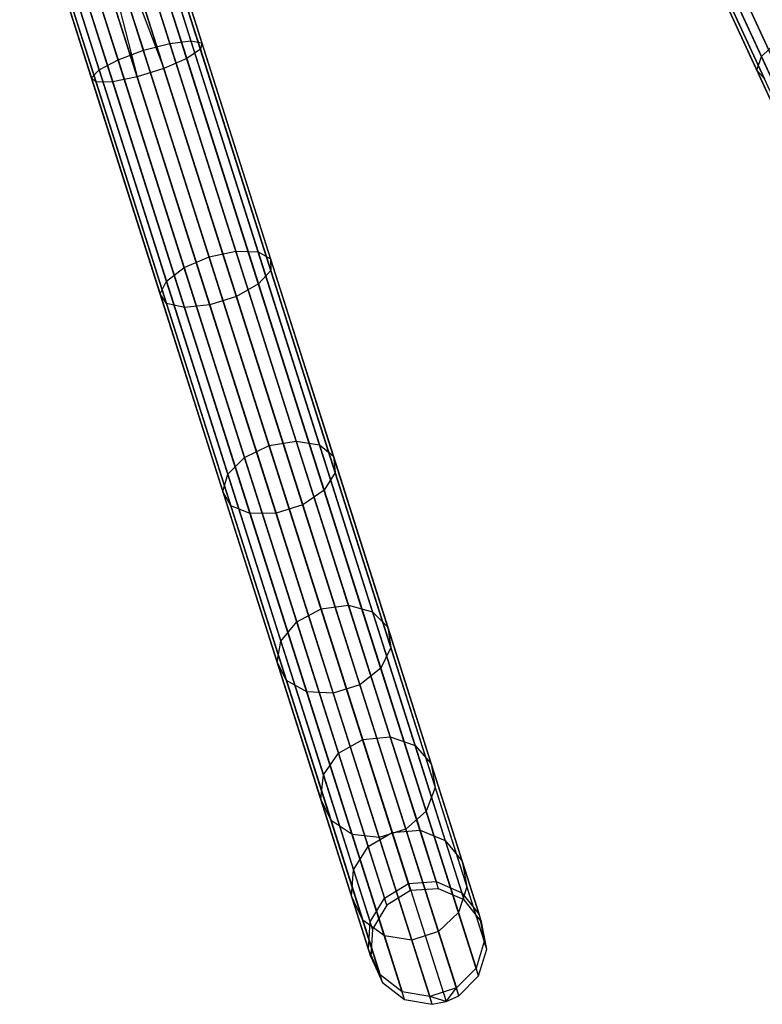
# Model space of a CAD drawing. Extents: x -102 to 101, y -101 to 102.
# Tile 128 of 256: x 23 to 36, y -97 to -80. Entities that reach past the tile are written whole.
import ezdxf

# ---------------------------------------------------------------- set-up
doc = ezdxf.new("R2010")
doc.units = 0
doc.header["$LTSCALE"] = 25.4
doc.layers.get('0').update_dxf_attribs({"linetype": 'CONTINUOUS'})

# ---------------------------------------------------------------- blocks, each defined once
blk = doc.blocks.new('NL2500012268_STL')
at = {"color": 0}
for p, q in [((143.722, -91.22, 306.145), (136.123, -74.703, 46.145)), ((143.722, -91.22, 306.145), (136.123, -74.703, 46.145)), ((143.755, -91.696, 306.113), (136.156, -75.179, 46.113)), ((143.755, -91.696, 306.113), (136.156, -75.179, 46.113)), ((144.005, -92.103, 306.08), (136.406, -75.586, 46.08)), ((144.005, -92.103, 306.08), (136.406, -75.586, 46.08)), ((144.416, -92.346, 306.053), (136.817, -75.829, 46.053)), ((144.416, -92.346, 306.053), (136.817, -75.829, 46.053)), ((127.894, -76.605, 326.932), (129.093, -80.376, 326.525)), ((127.894, -76.605, 326.932), (129.093, -80.376, 326.525)), ((128.001, -76.571, 327.855), (129.257, -80.521, 327.428)), ((128.001, -76.571, 327.855), (129.257, -80.521, 327.428)), ((128.055, -76.553, 327.379), (129.283, -80.411, 326.963)), ((128.055, -76.553, 327.379), (129.283, -80.411, 326.963)), ((127.338, -76.782, 328.471), (128.632, -80.851, 328.032)), ((127.338, -76.782, 328.471), (128.632, -80.851, 328.032)), ((127.552, -76.713, 326.615), (128.732, -80.423, 326.214)), ((127.552, -76.713, 326.615), (128.732, -80.423, 326.214)), ((127.741, -76.653, 328.249), (129.022, -80.68, 327.814)), ((127.741, -76.653, 328.249), (129.022, -80.68, 327.814)), ((126.881, -76.927, 328.471), (128.176, -80.996, 328.032)), ((126.881, -76.927, 328.471), (128.176, -80.996, 328.032)), ((127.109, -76.854, 328.5), (128.632, -80.851, 328.032)), ((127.109, -76.854, 328.5), (128.632, -80.851, 328.032)), ((127.109, -76.854, 328.5), (128.176, -80.996, 328.032)), ((127.109, -76.854, 328.5), (128.176, -80.996, 328.032)), ((127.109, -76.854, 326.5), (128.282, -80.541, 326.102)), ((127.109, -76.854, 326.5), (128.282, -80.541, 326.102)), ((126.218, -77.138, 327.855), (127.475, -81.088, 327.428)), ((126.218, -77.138, 327.855), (127.475, -81.088, 327.428)), ((126.325, -77.104, 326.932), (127.525, -80.875, 326.525)), ((126.325, -77.104, 326.932), (127.525, -80.875, 326.525)), ((126.478, -77.055, 328.249), (127.758, -81.082, 327.814)), ((126.478, -77.055, 328.249), (127.758, -81.082, 327.814)), ((126.667, -76.995, 326.615), (127.847, -80.704, 326.214)), ((126.667, -76.995, 326.615), (127.847, -80.704, 326.214)), ((126.163, -77.155, 327.379), (127.391, -81.013, 326.963)), ((126.163, -77.155, 327.379), (127.391, -81.013, 326.963)), ((137.274, -77.204, 326.525), (138.859, -80.649, 325.32)), ((137.274, -77.204, 326.525), (138.859, -80.649, 325.32)), ((137.158, -77.358, 326.963), (138.779, -80.882, 325.731)), ((137.158, -77.358, 326.963), (138.779, -80.882, 325.731)), ((137.251, -77.422, 327.428), (138.911, -81.03, 326.166)), ((137.251, -77.422, 327.428), (138.911, -81.03, 326.166)), ((137.531, -77.381, 327.814), (139.223, -81.059, 326.528)), ((137.531, -77.381, 327.814), (139.223, -81.059, 326.528)), ((132.855, -94.916, 306.175), (127.344, -77.591, 46.175)), ((132.855, -94.916, 306.175), (127.344, -77.591, 46.175)), ((133.333, -94.884, 306.167), (127.821, -77.559, 46.167)), ((133.333, -94.884, 306.167), (127.821, -77.559, 46.167)), ((133.77, -95.077, 306.145), (128.259, -77.752, 46.145)), ((133.77, -95.077, 306.145), (128.259, -77.752, 46.145)), ((132.447, -95.166, 306.167), (126.936, -77.84, 46.167)), ((132.447, -95.166, 306.167), (126.936, -77.84, 46.167)), ((134.067, -95.451, 306.113), (128.556, -78.126, 46.113)), ((134.067, -95.451, 306.113), (128.556, -78.126, 46.113)), ((132.202, -95.576, 306.145), (126.69, -78.251, 46.145)), ((132.202, -95.576, 306.145), (126.69, -78.251, 46.145)), ((134.156, -95.92, 306.08), (128.644, -78.595, 46.08)), ((134.156, -95.92, 306.08), (128.644, -78.595, 46.08)), ((132.175, -96.053, 306.113), (126.664, -78.728, 46.113)), ((132.175, -96.053, 306.113), (126.664, -78.728, 46.113)), ((132.374, -96.487, 306.08), (126.862, -79.162, 46.08)), ((132.374, -96.487, 306.08), (126.862, -79.162, 46.08)), ((134.016, -96.377, 306.053), (128.504, -79.052, 46.053)), ((134.016, -96.377, 306.053), (128.504, -79.052, 46.053)), ((132.752, -96.779, 306.053), (127.241, -79.454, 46.053)), ((132.752, -96.779, 306.053), (127.241, -79.454, 46.053)), ((127.949, -79.492, 46.035), (133.46, -96.817, 306.035)), ((127.949, -79.492, 46.035), (133.46, -96.817, 306.035)), ((133.679, -96.717, 306.037), (128.168, -79.392, 46.037)), ((133.679, -96.717, 306.037), (128.168, -79.392, 46.037)), ((133.223, -96.862, 306.037), (127.712, -79.537, 46.037)), ((133.223, -96.862, 306.037), (127.712, -79.537, 46.037)), ((128.282, -80.541, 326.102), (128.732, -80.423, 326.214)), ((128.282, -80.541, 326.102), (128.732, -80.423, 326.214)), ((128.732, -80.423, 326.214), (129.093, -80.376, 326.525)), ((128.732, -80.423, 326.214), (129.093, -80.376, 326.525)), ((128.732, -80.423, 326.214), (129.863, -83.977, 325.029)), ((128.732, -80.423, 326.214), (129.863, -83.977, 325.029)), ((129.257, -80.521, 327.428), (129.022, -80.68, 327.814)), ((129.257, -80.521, 327.428), (129.022, -80.68, 327.814)), ((129.093, -80.376, 326.525), (130.243, -83.989, 325.32)), ((129.093, -80.376, 326.525), (130.243, -83.989, 325.32)), ((129.093, -80.376, 326.525), (129.283, -80.411, 326.963)), ((129.093, -80.376, 326.525), (129.283, -80.411, 326.963)), ((129.283, -80.411, 326.963), (129.257, -80.521, 327.428)), ((129.283, -80.411, 326.963), (129.257, -80.521, 327.428)), ((129.257, -80.521, 327.428), (130.461, -84.305, 326.166)), ((129.257, -80.521, 327.428), (130.461, -84.305, 326.166)), ((129.283, -80.411, 326.963), (130.459, -84.107, 325.731)), ((129.283, -80.411, 326.963), (130.459, -84.107, 325.731)), ((138.859, -80.649, 325.32), (139.131, -80.384, 325.029)), ((138.859, -80.649, 325.32), (139.131, -80.384, 325.029)), ((127.847, -80.704, 326.214), (128.282, -80.541, 326.102)), ((127.847, -80.704, 326.214), (128.282, -80.541, 326.102)), ((129.406, -84.074, 324.924), (128.282, -80.541, 326.102)), ((129.406, -84.074, 324.924), (128.282, -80.541, 326.102)), ((129.022, -80.68, 327.814), (128.632, -80.851, 328.032)), ((129.022, -80.68, 327.814), (128.632, -80.851, 328.032)), ((129.022, -80.68, 327.814), (130.25, -84.537, 326.528)), ((129.022, -80.68, 327.814), (130.25, -84.537, 326.528)), ((138.779, -80.882, 325.731), (138.859, -80.649, 325.32)), ((138.779, -80.882, 325.731), (138.859, -80.649, 325.32)), ((138.859, -80.649, 325.32), (140.308, -83.798, 323.369)), ((138.859, -80.649, 325.32), (140.308, -83.798, 323.369)), ((127.525, -80.875, 326.525), (127.847, -80.704, 326.214)), ((127.525, -80.875, 326.525), (127.847, -80.704, 326.214)), ((127.847, -80.704, 326.214), (128.977, -84.258, 325.029)), ((127.847, -80.704, 326.214), (128.977, -84.258, 325.029)), ((128.632, -80.851, 328.032), (128.176, -80.996, 328.032)), ((128.632, -80.851, 328.032), (128.176, -80.996, 328.032)), ((128.632, -80.851, 328.032), (129.873, -84.75, 326.732)), ((128.632, -80.851, 328.032), (129.873, -84.75, 326.732)), ((127.391, -81.013, 326.963), (127.525, -80.875, 326.525)), ((127.391, -81.013, 326.963), (127.525, -80.875, 326.525)), ((127.475, -81.088, 327.428), (127.391, -81.013, 326.963)), ((127.391, -81.013, 326.963), (128.567, -84.709, 325.731)), ((127.391, -81.013, 326.963), (128.567, -84.709, 325.731)), ((127.475, -81.088, 327.428), (127.391, -81.013, 326.963)), ((127.525, -80.875, 326.525), (128.674, -84.488, 325.32)), ((127.525, -80.875, 326.525), (128.674, -84.488, 325.32)), ((128.176, -80.996, 328.032), (127.758, -81.082, 327.814)), ((128.176, -80.996, 328.032), (127.758, -81.082, 327.814)), ((128.176, -80.996, 328.032), (129.416, -84.895, 326.732)), ((128.176, -80.996, 328.032), (129.416, -84.895, 326.732)), ((138.911, -81.03, 326.166), (138.779, -80.882, 325.731)), ((138.779, -80.882, 325.731), (140.261, -84.104, 323.734)), ((138.779, -80.882, 325.731), (140.261, -84.104, 323.734)), ((138.911, -81.03, 326.166), (138.779, -80.882, 325.731)), ((127.758, -81.082, 327.814), (127.475, -81.088, 327.428)), ((127.758, -81.082, 327.814), (127.475, -81.088, 327.428)), ((127.475, -81.088, 327.428), (128.679, -84.872, 326.166)), ((127.475, -81.088, 327.428), (128.679, -84.872, 326.166)), ((127.758, -81.082, 327.814), (128.986, -84.939, 326.528)), ((127.758, -81.082, 327.814), (128.986, -84.939, 326.528)), ((129.406, -84.074, 324.924), (129.863, -83.977, 325.029)), ((129.406, -84.074, 324.924), (129.863, -83.977, 325.029)), ((129.863, -83.977, 325.029), (130.897, -87.226, 323.11)), ((129.863, -83.977, 325.029), (130.897, -87.226, 323.11)), ((129.863, -83.977, 325.029), (130.243, -83.989, 325.32)), ((129.863, -83.977, 325.029), (130.243, -83.989, 325.32)), ((130.243, -83.989, 325.32), (131.294, -87.292, 323.369)), ((130.243, -83.989, 325.32), (131.294, -87.292, 323.369)), ((130.243, -83.989, 325.32), (130.459, -84.107, 325.731)), ((130.243, -83.989, 325.32), (130.459, -84.107, 325.731)), ((128.977, -84.258, 325.029), (129.406, -84.074, 324.924)), ((128.977, -84.258, 325.029), (129.406, -84.074, 324.924)), ((130.434, -87.304, 323.016), (129.406, -84.074, 324.924)), ((130.434, -87.304, 323.016), (129.406, -84.074, 324.924)), ((130.459, -84.107, 325.731), (131.534, -87.487, 323.734)), ((130.459, -84.107, 325.731), (131.534, -87.487, 323.734)), ((130.459, -84.107, 325.731), (130.461, -84.305, 326.166)), ((130.459, -84.107, 325.731), (130.461, -84.305, 326.166)), ((128.674, -84.488, 325.32), (128.977, -84.258, 325.029)), ((128.674, -84.488, 325.32), (128.977, -84.258, 325.029)), ((128.977, -84.258, 325.029), (130.011, -87.508, 323.11)), ((128.977, -84.258, 325.029), (130.011, -87.508, 323.11)), ((130.461, -84.305, 326.166), (130.25, -84.537, 326.528)), ((130.461, -84.305, 326.166), (130.25, -84.537, 326.528)), ((130.461, -84.305, 326.166), (131.562, -87.765, 324.122)), ((130.461, -84.305, 326.166), (131.562, -87.765, 324.122)), ((128.567, -84.709, 325.731), (128.674, -84.488, 325.32)), ((128.567, -84.709, 325.731), (128.674, -84.488, 325.32)), ((128.674, -84.488, 325.32), (129.725, -87.791, 323.369)), ((128.674, -84.488, 325.32), (129.725, -87.791, 323.369)), ((130.25, -84.537, 326.528), (129.873, -84.75, 326.732)), ((130.25, -84.537, 326.528), (129.873, -84.75, 326.732)), ((130.25, -84.537, 326.528), (131.372, -88.065, 324.444)), ((130.25, -84.537, 326.528), (131.372, -88.065, 324.444)), ((128.679, -84.872, 326.166), (128.567, -84.709, 325.731)), ((128.567, -84.709, 325.731), (129.642, -88.089, 323.734)), ((128.567, -84.709, 325.731), (129.642, -88.089, 323.734)), ((128.679, -84.872, 326.166), (128.567, -84.709, 325.731)), ((128.986, -84.939, 326.528), (128.679, -84.872, 326.166)), ((128.679, -84.872, 326.166), (129.78, -88.332, 324.122)), ((128.679, -84.872, 326.166), (129.78, -88.332, 324.122)), ((128.986, -84.939, 326.528), (128.679, -84.872, 326.166)), ((129.416, -84.895, 326.732), (128.986, -84.939, 326.528)), ((129.416, -84.895, 326.732), (128.986, -84.939, 326.528)), ((129.873, -84.75, 326.732), (129.416, -84.895, 326.732)), ((129.873, -84.75, 326.732), (129.416, -84.895, 326.732)), ((129.416, -84.895, 326.732), (130.551, -88.46, 324.626)), ((129.416, -84.895, 326.732), (130.551, -88.46, 324.626)), ((129.873, -84.75, 326.732), (131.007, -88.315, 324.626)), ((129.873, -84.75, 326.732), (131.007, -88.315, 324.626)), ((128.986, -84.939, 326.528), (130.108, -88.467, 324.444)), ((128.986, -84.939, 326.528), (130.108, -88.467, 324.444)), ((130.434, -87.304, 323.016), (130.897, -87.226, 323.11)), ((130.434, -87.304, 323.016), (130.897, -87.226, 323.11)), ((130.897, -87.226, 323.11), (131.79, -90.035, 320.536)), ((130.897, -87.226, 323.11), (131.79, -90.035, 320.536)), ((130.897, -87.226, 323.11), (131.294, -87.292, 323.369)), ((130.897, -87.226, 323.11), (131.294, -87.292, 323.369)), ((130.011, -87.508, 323.11), (130.434, -87.304, 323.016)), ((130.011, -87.508, 323.11), (130.434, -87.304, 323.016)), ((131.322, -90.096, 320.458), (130.434, -87.304, 323.016)), ((131.322, -90.096, 320.458), (130.434, -87.304, 323.016)), ((131.294, -87.292, 323.369), (132.202, -90.148, 320.753)), ((131.294, -87.292, 323.369), (132.202, -90.148, 320.753)), ((131.294, -87.292, 323.369), (131.534, -87.487, 323.734)), ((131.294, -87.292, 323.369), (131.534, -87.487, 323.734)), ((129.725, -87.791, 323.369), (130.011, -87.508, 323.11)), ((129.725, -87.791, 323.369), (130.011, -87.508, 323.11)), ((130.011, -87.508, 323.11), (130.905, -90.317, 320.536)), ((130.011, -87.508, 323.11), (130.905, -90.317, 320.536)), ((131.534, -87.487, 323.734), (132.463, -90.408, 321.058)), ((131.534, -87.487, 323.734), (132.463, -90.408, 321.058)), ((131.534, -87.487, 323.734), (131.562, -87.765, 324.122)), ((131.534, -87.487, 323.734), (131.562, -87.765, 324.122)), ((131.562, -87.765, 324.122), (131.372, -88.065, 324.444)), ((131.562, -87.765, 324.122), (131.372, -88.065, 324.444)), ((131.562, -87.765, 324.122), (132.513, -90.757, 321.382)), ((131.562, -87.765, 324.122), (132.513, -90.757, 321.382)), ((129.642, -88.089, 323.734), (129.725, -87.791, 323.369)), ((129.642, -88.089, 323.734), (129.725, -87.791, 323.369)), ((129.725, -87.791, 323.369), (130.634, -90.647, 320.753)), ((129.725, -87.791, 323.369), (130.634, -90.647, 320.753)), ((129.78, -88.332, 324.122), (129.642, -88.089, 323.734)), ((129.642, -88.089, 323.734), (130.571, -91.01, 321.058)), ((129.642, -88.089, 323.734), (130.571, -91.01, 321.058)), ((129.78, -88.332, 324.122), (129.642, -88.089, 323.734)), ((131.372, -88.065, 324.444), (131.007, -88.315, 324.626)), ((131.372, -88.065, 324.444), (131.007, -88.315, 324.626)), ((131.372, -88.065, 324.444), (132.342, -91.114, 321.65)), ((131.372, -88.065, 324.444), (132.342, -91.114, 321.65)), ((130.108, -88.467, 324.444), (129.78, -88.332, 324.122)), ((129.78, -88.332, 324.122), (130.731, -91.324, 321.382)), ((129.78, -88.332, 324.122), (130.731, -91.324, 321.382)), ((130.108, -88.467, 324.444), (129.78, -88.332, 324.122)), ((131.007, -88.315, 324.626), (130.551, -88.46, 324.626)), ((131.007, -88.315, 324.626), (130.551, -88.46, 324.626)), ((131.007, -88.315, 324.626), (131.987, -91.397, 321.802)), ((131.007, -88.315, 324.626), (131.987, -91.397, 321.802)), ((130.551, -88.46, 324.626), (130.108, -88.467, 324.444)), ((130.551, -88.46, 324.626), (130.108, -88.467, 324.444)), ((130.108, -88.467, 324.444), (131.078, -91.516, 321.65)), ((130.108, -88.467, 324.444), (131.078, -91.516, 321.65)), ((130.551, -88.46, 324.626), (131.531, -91.542, 321.802)), ((130.551, -88.46, 324.626), (131.531, -91.542, 321.802)), ((130.905, -90.317, 320.536), (131.322, -90.096, 320.458)), ((130.905, -90.317, 320.536), (131.322, -90.096, 320.458)), ((131.322, -90.096, 320.458), (131.79, -90.035, 320.536)), ((131.322, -90.096, 320.458), (131.79, -90.035, 320.536)), ((132.034, -92.333, 317.357), (131.322, -90.096, 320.458)), ((132.034, -92.333, 317.357), (131.322, -90.096, 320.458)), ((131.79, -90.035, 320.536), (132.506, -92.286, 317.416)), ((131.79, -90.035, 320.536), (132.506, -92.286, 317.416)), ((131.79, -90.035, 320.536), (132.202, -90.148, 320.753)), ((131.79, -90.035, 320.536), (132.202, -90.148, 320.753)), ((132.202, -90.148, 320.753), (132.93, -92.436, 317.581)), ((132.202, -90.148, 320.753), (132.93, -92.436, 317.581)), ((132.202, -90.148, 320.753), (132.463, -90.408, 321.058)), ((132.202, -90.148, 320.753), (132.463, -90.408, 321.058)), ((130.634, -90.647, 320.753), (130.905, -90.317, 320.536)), ((130.634, -90.647, 320.753), (130.905, -90.317, 320.536)), ((130.905, -90.317, 320.536), (131.621, -92.567, 317.416)), ((130.905, -90.317, 320.536), (131.621, -92.567, 317.416)), ((132.463, -90.408, 321.058), (133.208, -92.749, 317.813)), ((132.463, -90.408, 321.058), (133.208, -92.749, 317.813)), ((132.463, -90.408, 321.058), (132.513, -90.757, 321.382)), ((132.463, -90.408, 321.058), (132.513, -90.757, 321.382)), ((130.571, -91.01, 321.058), (130.634, -90.647, 320.753)), ((130.571, -91.01, 321.058), (130.634, -90.647, 320.753)), ((130.634, -90.647, 320.753), (131.361, -92.935, 317.581)), ((130.634, -90.647, 320.753), (131.361, -92.935, 317.581)), ((132.513, -90.757, 321.382), (132.342, -91.114, 321.65)), ((132.513, -90.757, 321.382), (132.342, -91.114, 321.65)), ((132.513, -90.757, 321.382), (133.276, -93.153, 318.059)), ((132.513, -90.757, 321.382), (133.276, -93.153, 318.059)), ((130.731, -91.324, 321.382), (130.571, -91.01, 321.058)), ((130.571, -91.01, 321.058), (131.316, -93.351, 317.813)), ((130.571, -91.01, 321.058), (131.316, -93.351, 317.813)), ((130.731, -91.324, 321.382), (130.571, -91.01, 321.058)), ((132.342, -91.114, 321.65), (131.987, -91.397, 321.802)), ((132.342, -91.114, 321.65), (131.987, -91.397, 321.802)), ((132.342, -91.114, 321.65), (133.119, -93.557, 318.264)), ((132.342, -91.114, 321.65), (133.119, -93.557, 318.264)), ((131.078, -91.516, 321.65), (130.731, -91.324, 321.382)), ((130.731, -91.324, 321.382), (131.494, -93.72, 318.059)), ((130.731, -91.324, 321.382), (131.494, -93.72, 318.059)), ((131.078, -91.516, 321.65), (130.731, -91.324, 321.382)), ((131.987, -91.397, 321.802), (131.531, -91.542, 321.802)), ((131.987, -91.397, 321.802), (131.531, -91.542, 321.802)), ((131.987, -91.397, 321.802), (132.773, -93.866, 318.379)), ((131.987, -91.397, 321.802), (132.773, -93.866, 318.379)), ((131.531, -91.542, 321.802), (131.078, -91.516, 321.65)), ((131.078, -91.516, 321.65), (131.855, -93.959, 318.264)), ((131.078, -91.516, 321.65), (131.855, -93.959, 318.264)), ((131.531, -91.542, 321.802), (131.078, -91.516, 321.65)), ((131.531, -91.542, 321.802), (132.316, -94.011, 318.379)), ((131.531, -91.542, 321.802), (132.316, -94.011, 318.379)), ((132.034, -92.333, 317.357), (132.506, -92.286, 317.416)), ((132.034, -92.333, 317.357), (132.506, -92.286, 317.416)), ((132.506, -92.286, 317.416), (133.015, -93.884, 313.881)), ((132.506, -92.286, 317.416), (133.015, -93.884, 313.881)), ((132.506, -92.286, 317.416), (132.93, -92.436, 317.581)), ((132.506, -92.286, 317.416), (132.93, -92.436, 317.581)), ((131.621, -92.567, 317.416), (132.034, -92.333, 317.357)), ((131.621, -92.567, 317.416), (132.034, -92.333, 317.357)), ((132.539, -93.922, 313.842), (132.034, -92.333, 317.357)), ((132.539, -93.922, 313.842), (132.034, -92.333, 317.357)), ((132.93, -92.436, 317.581), (133.447, -94.06, 313.987)), ((132.93, -92.436, 317.581), (133.447, -94.06, 313.987)), ((132.93, -92.436, 317.581), (133.208, -92.749, 317.813)), ((132.93, -92.436, 317.581), (133.208, -92.749, 317.813)), ((131.361, -92.935, 317.581), (131.621, -92.567, 317.416)), ((131.361, -92.935, 317.581), (131.621, -92.567, 317.416)), ((131.621, -92.567, 317.416), (132.129, -94.165, 313.881)), ((131.621, -92.567, 317.416), (132.129, -94.165, 313.881)), ((133.208, -92.749, 317.813), (133.736, -94.411, 314.136)), ((133.208, -92.749, 317.813), (133.736, -94.411, 314.136)), ((133.208, -92.749, 317.813), (133.276, -93.153, 318.059)), ((133.208, -92.749, 317.813), (133.276, -93.153, 318.059)), ((131.316, -93.351, 317.813), (131.361, -92.935, 317.581)), ((131.316, -93.351, 317.813), (131.361, -92.935, 317.581)), ((131.361, -92.935, 317.581), (131.878, -94.559, 313.987)), ((131.361, -92.935, 317.581), (131.878, -94.559, 313.987)), ((133.276, -93.153, 318.059), (133.119, -93.557, 318.264)), ((133.276, -93.153, 318.059), (133.119, -93.557, 318.264)), ((133.276, -93.153, 318.059), (133.817, -94.855, 314.295)), ((133.276, -93.153, 318.059), (133.817, -94.855, 314.295)), ((131.494, -93.72, 318.059), (131.316, -93.351, 317.813)), ((131.316, -93.351, 317.813), (131.844, -95.013, 314.136)), ((131.316, -93.351, 317.813), (131.844, -95.013, 314.136)), ((131.494, -93.72, 318.059), (131.316, -93.351, 317.813)), ((133.119, -93.557, 318.264), (132.773, -93.866, 318.379)), ((133.119, -93.557, 318.264), (132.773, -93.866, 318.379)), ((133.119, -93.557, 318.264), (133.671, -95.291, 314.426)), ((133.119, -93.557, 318.264), (133.671, -95.291, 314.426)), ((131.855, -93.959, 318.264), (131.494, -93.72, 318.059)), ((131.494, -93.72, 318.059), (132.035, -95.422, 314.295)), ((131.494, -93.72, 318.059), (132.035, -95.422, 314.295)), ((131.855, -93.959, 318.264), (131.494, -93.72, 318.059)), ((132.316, -94.011, 318.379), (131.855, -93.959, 318.264)), ((131.855, -93.959, 318.264), (132.407, -95.693, 314.426)), ((131.855, -93.959, 318.264), (132.407, -95.693, 314.426)), ((132.316, -94.011, 318.379), (131.855, -93.959, 318.264)), ((132.129, -94.165, 313.881), (132.539, -93.922, 313.842)), ((132.129, -94.165, 313.881), (132.539, -93.922, 313.842)), ((132.773, -93.866, 318.379), (132.316, -94.011, 318.379)), ((132.773, -93.866, 318.379), (132.316, -94.011, 318.379)), ((132.539, -93.922, 313.842), (133.015, -93.884, 313.881)), ((132.539, -93.922, 313.842), (133.015, -93.884, 313.881)), ((132.817, -94.795, 310.062), (132.539, -93.922, 313.842)), ((132.817, -94.795, 310.062), (132.539, -93.922, 313.842)), ((132.773, -93.866, 318.379), (133.33, -95.619, 314.5)), ((132.773, -93.866, 318.379), (133.33, -95.619, 314.5)), ((133.015, -93.884, 313.881), (133.294, -94.762, 310.078)), ((133.015, -93.884, 313.881), (133.294, -94.762, 310.078)), ((133.015, -93.884, 313.881), (133.447, -94.06, 313.987)), ((133.015, -93.884, 313.881), (133.447, -94.06, 313.987)), ((131.878, -94.559, 313.987), (132.129, -94.165, 313.881)), ((131.878, -94.559, 313.987), (132.129, -94.165, 313.881)), ((132.129, -94.165, 313.881), (132.408, -95.044, 310.078)), ((132.129, -94.165, 313.881), (132.408, -95.044, 310.078)), ((132.316, -94.011, 318.379), (132.874, -95.765, 314.5)), ((132.316, -94.011, 318.379), (132.874, -95.765, 314.5)), ((133.447, -94.06, 313.987), (133.731, -94.953, 310.12)), ((133.447, -94.06, 313.987), (133.731, -94.953, 310.12)), ((133.447, -94.06, 313.987), (133.736, -94.411, 314.136)), ((133.447, -94.06, 313.987), (133.736, -94.411, 314.136)), ((133.736, -94.411, 314.136), (134.027, -95.324, 310.181)), ((133.736, -94.411, 314.136), (134.027, -95.324, 310.181)), ((133.736, -94.411, 314.136), (133.817, -94.855, 314.295)), ((133.736, -94.411, 314.136), (133.817, -94.855, 314.295)), ((131.844, -95.013, 314.136), (131.878, -94.559, 313.987)), ((131.844, -95.013, 314.136), (131.878, -94.559, 313.987)), ((131.878, -94.559, 313.987), (132.162, -95.452, 310.12)), ((131.878, -94.559, 313.987), (132.162, -95.452, 310.12)), ((132.408, -95.044, 310.078), (132.817, -94.795, 310.062)), ((132.408, -95.044, 310.078), (132.817, -94.795, 310.062)), ((132.817, -94.795, 310.062), (133.294, -94.762, 310.078)), ((132.817, -94.795, 310.062), (133.294, -94.762, 310.078)), ((132.855, -94.916, 306.175), (132.817, -94.795, 310.062)), ((132.855, -94.916, 306.175), (132.817, -94.795, 310.062)), ((133.333, -94.884, 306.167), (133.294, -94.762, 310.078)), ((133.294, -94.762, 310.078), (133.731, -94.953, 310.12)), ((133.333, -94.884, 306.167), (133.294, -94.762, 310.078)), ((133.294, -94.762, 310.078), (133.731, -94.953, 310.12)), ((132.855, -94.916, 306.175), (132.447, -95.166, 306.167)), ((132.855, -94.916, 306.175), (132.447, -95.166, 306.167)), ((133.333, -94.884, 306.167), (132.855, -94.916, 306.175)), ((133.333, -94.884, 306.167), (132.855, -94.916, 306.175)), ((133.77, -95.077, 306.145), (133.333, -94.884, 306.167)), ((133.77, -95.077, 306.145), (133.333, -94.884, 306.167)), ((133.817, -94.855, 314.295), (133.671, -95.291, 314.426)), ((133.817, -94.855, 314.295), (133.671, -95.291, 314.426)), ((133.77, -95.077, 306.145), (133.731, -94.953, 310.12)), ((133.731, -94.953, 310.12), (134.027, -95.324, 310.181)), ((133.77, -95.077, 306.145), (133.731, -94.953, 310.12)), ((133.731, -94.953, 310.12), (134.027, -95.324, 310.181)), ((133.817, -94.855, 314.295), (134.115, -95.79, 310.245)), ((133.817, -94.855, 314.295), (134.115, -95.79, 310.245)), ((132.035, -95.422, 314.295), (131.844, -95.013, 314.136)), ((131.844, -95.013, 314.136), (132.135, -95.926, 310.181)), ((131.844, -95.013, 314.136), (132.135, -95.926, 310.181)), ((132.035, -95.422, 314.295), (131.844, -95.013, 314.136)), ((132.162, -95.452, 310.12), (132.408, -95.044, 310.078)), ((132.162, -95.452, 310.12), (132.408, -95.044, 310.078)), ((132.447, -95.166, 306.167), (132.202, -95.576, 306.145)), ((132.447, -95.166, 306.167), (132.202, -95.576, 306.145)), ((132.447, -95.166, 306.167), (132.408, -95.044, 310.078)), ((132.447, -95.166, 306.167), (132.408, -95.044, 310.078)), ((134.067, -95.451, 306.113), (133.77, -95.077, 306.145)), ((134.067, -95.451, 306.113), (133.77, -95.077, 306.145)), ((133.671, -95.291, 314.426), (133.33, -95.619, 314.5)), ((133.671, -95.291, 314.426), (133.33, -95.619, 314.5)), ((133.671, -95.291, 314.426), (133.974, -96.245, 310.298)), ((133.671, -95.291, 314.426), (133.974, -96.245, 310.298)), ((134.067, -95.451, 306.113), (134.027, -95.324, 310.181)), ((134.027, -95.324, 310.181), (134.115, -95.79, 310.245)), ((134.067, -95.451, 306.113), (134.027, -95.324, 310.181)), ((134.027, -95.324, 310.181), (134.115, -95.79, 310.245)), ((132.407, -95.693, 314.426), (132.035, -95.422, 314.295)), ((132.035, -95.422, 314.295), (132.333, -96.357, 310.245)), ((132.035, -95.422, 314.295), (132.333, -96.357, 310.245)), ((132.407, -95.693, 314.426), (132.035, -95.422, 314.295)), ((132.135, -95.926, 310.181), (132.162, -95.452, 310.12)), ((132.135, -95.926, 310.181), (132.162, -95.452, 310.12)), ((132.202, -95.576, 306.145), (132.162, -95.452, 310.12)), ((132.202, -95.576, 306.145), (132.162, -95.452, 310.12)), ((134.156, -95.92, 306.08), (134.067, -95.451, 306.113)), ((134.156, -95.92, 306.08), (134.067, -95.451, 306.113)), ((132.202, -95.576, 306.145), (132.175, -96.053, 306.113)), ((132.202, -95.576, 306.145), (132.175, -96.053, 306.113)), ((133.33, -95.619, 314.5), (132.874, -95.765, 314.5)), ((133.33, -95.619, 314.5), (132.874, -95.765, 314.5)), ((133.33, -95.619, 314.5), (133.637, -96.583, 310.328)), ((133.33, -95.619, 314.5), (133.637, -96.583, 310.328)), ((132.874, -95.765, 314.5), (132.407, -95.693, 314.426)), ((132.407, -95.693, 314.426), (132.71, -96.647, 310.298)), ((132.407, -95.693, 314.426), (132.71, -96.647, 310.298)), ((132.874, -95.765, 314.5), (132.407, -95.693, 314.426)), ((132.874, -95.765, 314.5), (133.181, -96.728, 310.328)), ((132.874, -95.765, 314.5), (133.181, -96.728, 310.328)), ((134.115, -95.79, 310.245), (133.974, -96.245, 310.298)), ((134.115, -95.79, 310.245), (133.974, -96.245, 310.298)), ((134.156, -95.92, 306.08), (134.115, -95.79, 310.245)), ((134.156, -95.92, 306.08), (134.115, -95.79, 310.245)), ((132.175, -96.053, 306.113), (132.135, -95.926, 310.181)), ((132.175, -96.053, 306.113), (132.135, -95.926, 310.181)), ((132.333, -96.357, 310.245), (132.135, -95.926, 310.181)), ((132.333, -96.357, 310.245), (132.135, -95.926, 310.181)), ((134.016, -96.377, 306.053), (134.156, -95.92, 306.08)), ((134.016, -96.377, 306.053), (134.156, -95.92, 306.08)), ((132.175, -96.053, 306.113), (132.374, -96.487, 306.08)), ((132.175, -96.053, 306.113), (132.374, -96.487, 306.08)), ((133.974, -96.245, 310.298), (133.637, -96.583, 310.328)), ((133.974, -96.245, 310.298), (133.637, -96.583, 310.328)), ((134.016, -96.377, 306.053), (133.974, -96.245, 310.298)), ((134.016, -96.377, 306.053), (133.974, -96.245, 310.298)), ((132.374, -96.487, 306.08), (132.333, -96.357, 310.245)), ((132.374, -96.487, 306.08), (132.333, -96.357, 310.245)), ((132.71, -96.647, 310.298), (132.333, -96.357, 310.245)), ((132.71, -96.647, 310.298), (132.333, -96.357, 310.245)), ((132.374, -96.487, 306.08), (132.752, -96.779, 306.053)), ((132.374, -96.487, 306.08), (132.752, -96.779, 306.053)), ((133.679, -96.717, 306.037), (134.016, -96.377, 306.053)), ((133.679, -96.717, 306.037), (134.016, -96.377, 306.053)), ((133.181, -96.728, 310.328), (132.71, -96.647, 310.298)), ((132.752, -96.779, 306.053), (132.71, -96.647, 310.298)), ((132.752, -96.779, 306.053), (132.71, -96.647, 310.298)), ((133.181, -96.728, 310.328), (132.71, -96.647, 310.298)), ((133.637, -96.583, 310.328), (133.181, -96.728, 310.328)), ((133.637, -96.583, 310.328), (133.181, -96.728, 310.328)), ((133.46, -96.817, 306.035), (133.637, -96.583, 310.328)), ((133.46, -96.817, 306.035), (133.637, -96.583, 310.328)), ((133.679, -96.717, 306.037), (133.637, -96.583, 310.328)), ((133.679, -96.717, 306.037), (133.637, -96.583, 310.328)), ((132.752, -96.779, 306.053), (133.223, -96.862, 306.037)), ((132.752, -96.779, 306.053), (133.223, -96.862, 306.037)), ((133.223, -96.862, 306.037), (133.181, -96.728, 310.328)), ((133.223, -96.862, 306.037), (133.181, -96.728, 310.328)), ((133.46, -96.817, 306.035), (133.181, -96.728, 310.328)), ((133.46, -96.817, 306.035), (133.181, -96.728, 310.328)), ((133.223, -96.862, 306.037), (133.46, -96.817, 306.035)), ((133.223, -96.862, 306.037), (133.46, -96.817, 306.035)), ((133.46, -96.817, 306.035), (133.679, -96.717, 306.037)), ((133.46, -96.817, 306.035), (133.679, -96.717, 306.037))]:
    blk.add_line(p, q, dxfattribs=at)

msp = doc.modelspace()

# ---------------------------------------------------------------- block references
at = {"color": 0}
msp.add_blockref('NL2500012268_STL', (-103.369, -0.081, -1716.928), dxfattribs=at)

doc.saveas('drawing.dxf')
